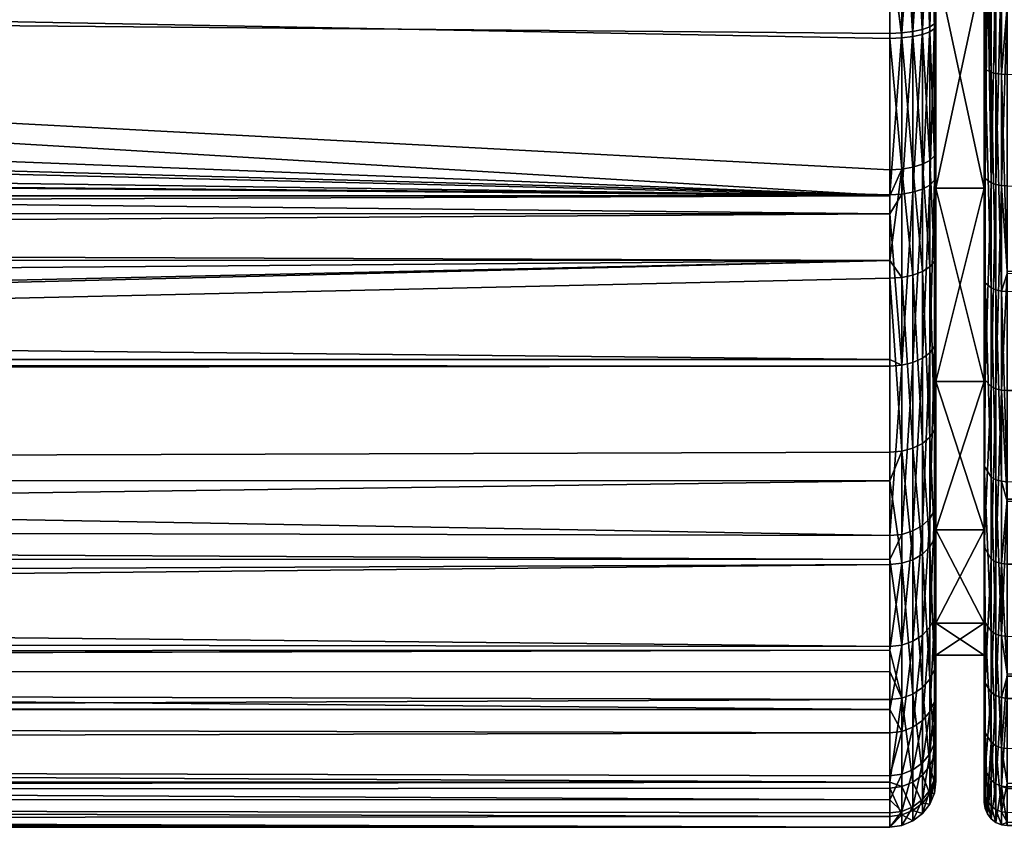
# Model space of a CAD drawing. Extents: x -0.145 to 0.145, y -0.083 to -0.001.
# Tile 38 of 53: x 0.077 to 0.098, y -0.083 to -0.066. Entities that reach past the tile are written whole.
import ezdxf

# ---------------------------------------------------------------- set-up
doc = ezdxf.new("R2010")
doc.units = 0
doc.layers.add('mesh', color=7, linetype='CONTINUOUS')

msp = doc.modelspace()

# ---------------------------------------------------------------- meshes
at = {"layer": 'mesh'}
mesh = msp.add_polyface(dxfattribs=at)
corners = [(0.080023, -0.026867, -0.017219), (0.08201, -0.026675, -0.016879), (0.081599, -0.026103, -0.01602), (0.077523, -0.02703, -0.01748), (0.079735, -0.026274, -0.016403), (0.077381, -0.026424, -0.0167), (0.06791, -0.026667, -0.016862), (0.068736, -0.026753, -0.017021), (0.0691, -0.026171, -0.01618), (0.075002, -0.027087, -0.017567), (0.075002, -0.026477, -0.016799), (0.073674, -0.027071, -0.017543), (0.073749, -0.026463, -0.016771), (0.068327, -0.026095, -0.016002), (0.065415, -0.026373, -0.016244), (0.071415, -0.026358, -0.016573), (0.071199, -0.026959, -0.017369), (0.065796, -0.026421, 0.016554), (0.068722, -0.026135, 0.016296), (0.068228, -0.0267, 0.017122), (0.068332, -0.026712, 0.017146), (0.069281, -0.026806, 0.017314), (0.069611, -0.026218, 0.016484), (0.071778, -0.026994, 0.017626), (0.07196, -0.026391, 0.016837), (0.074287, -0.027083, 0.017761), (0.074327, -0.026473, 0.016991), (0.075379, -0.027086, 0.017766), (0.075358, -0.026476, 0.016997), (0.077851, -0.027014, 0.017657), (0.07769, -0.026409, 0.016873), (0.080318, -0.026842, 0.017377), (0.080012, -0.026251, 0.016555), (0.081027, -0.026776, 0.017263), (0.080678, -0.026192, 0.016427), (0.081698, -0.026703, 0.017121), (0.096, -0.032338, -0.021), (0.015971, -0.043478, -0.022662), (0.096, -0.038434, -0.021989), (0.096, -0.051539, -0.023471), (0.017857, -0.053942, -0.023648), (0.096, -0.058122, -0.023887), (0.096, -0.045209, -0.02286), (0.018, -0.051779, -0.02349), (0.01675, -0.045208, -0.022863), (0.096, -0.044975, -0.022837), (0.096, -0.062163, -0.023733), (0.016643, -0.05846, -0.023901), (0.096, -0.063955, -0.023358), (0.01679, -0.058122, -0.023887), (0.012013, -0.064506, -0.023327), (0.096, -0.06612, -0.022906), (0.096, -0.068972, -0.021852), (0.096, -0.069541, -0.021561), (0.096, -0.027292, -0.017829), (0.084518, -0.026382, -0.016264), (0.096, -0.027202, 0.017935), (0.096, -0.02787, 0.018713)]
mesh.append_faces([[corners[k] for k in face] for face in [(0, 1, 2, 2), (3, 4, 5, 5), (3, 0, 4, 4), (6, 7, 8, 8), (9, 5, 10, 10), (9, 3, 5, 5), (10, 11, 9, 9), (10, 12, 11, 11), (13, 14, 6, 6), (15, 7, 16, 16), (15, 8, 7, 7), (12, 16, 11, 11), (12, 15, 16, 16), (17, 18, 19, 19), (18, 20, 19, 19), (18, 21, 20, 20), (22, 23, 21, 21), (24, 23, 22, 22), (24, 25, 23, 23), (26, 25, 24, 24), (26, 27, 25, 25), (28, 27, 26, 26), (28, 29, 27, 27), (30, 29, 28, 28), (30, 31, 29, 29), (32, 31, 30, 30), (32, 33, 31, 31), (34, 35, 33, 33), (36, 37, 38, 38), (39, 40, 41, 41), (42, 43, 39, 39), (44, 45, 38, 38), (44, 42, 45, 45), (46, 47, 48, 48), (41, 49, 46, 46), (48, 50, 51, 51), (52, 50, 53, 53), (54, 3, 9, 9), (54, 0, 3, 3), (54, 1, 0, 0), (54, 55, 1, 1), (56, 33, 35, 35), (57, 31, 33, 33), (57, 29, 31, 31), (27, 29, 57, 57), (57, 25, 27, 27)]])
mesh = msp.add_polyface(dxfattribs=at)
corners = [(0.017439, -0.049672, -0.023363), (0.018, -0.051779, -0.02349), (0.017878, -0.049626, -0.023309), (0.017555, -0.051773, -0.02354), (0.017857, -0.053942, -0.023648), (0.096, -0.058122, -0.023887), (0.017453, -0.056057, -0.02378), (0.01679, -0.058122, -0.023887), (0.096, -0.051539, -0.023471), (0.096, -0.045209, -0.02286), (0.017496, -0.04751, -0.023108), (0.016854, -0.04544, -0.022889), (0.096, -0.063955, -0.023358), (0.015359, -0.060795, -0.023862), (0.013845, -0.06275, -0.023654), (0.016643, -0.05846, -0.023901), (0.01627, -0.059238, -0.023913), (0.096, -0.062163, -0.023733), (0.096, -0.069541, -0.021561), (0.001802, -0.068664, -0.021986), (0.000982, -0.068723, -0.021961), (0.00442, -0.068239, -0.022162), (0.007197, -0.067362, -0.022497), (0.012573, -0.06397, -0.023427), (0.012013, -0.064506, -0.023327), (0.009619, -0.066176, -0.022889), (0.096, -0.068972, -0.021852), (0.096, -0.06612, -0.022906), (0.096, -0.069929, 0.02156), (-0.096, -0.067926, 0.022487), (0.096, -0.069518, 0.021802), (0.096, -0.055056, 0.023921), (-0.096, -0.049812, 0.02343), (0.096, -0.049816, 0.023406), (0.096, -0.058566, 0.024053), (-0.096, -0.057475, 0.024057), (0.096, -0.05992, 0.024104), (-0.096, -0.058564, 0.024063), (0.096, -0.062788, 0.023849), (-0.096, -0.060586, 0.024075), (0.096, -0.064326, 0.02351), (-0.096, -0.063296, 0.023767), (0.096, -0.06601, 0.023139), (-0.096, -0.064316, 0.023485), (0.096, -0.073092, 0.019697), (-0.096, -0.071157, 0.020947), (0.096, -0.073233, 0.019614), (-0.096, -0.073088, 0.019693), (0.096, -0.076911, 0.016359), (-0.096, -0.073424, 0.019476), (0.096, -0.077434, 0.015688), (-0.096, -0.076476, 0.01682), (0.096, -0.07932, 0.013266), (-0.096, -0.077416, 0.015671), (0.096, -0.080691, 0.010751), (-0.096, -0.079037, 0.013688), (0.096, -0.081195, 0.009826), (-0.096, -0.080731, 0.010775), (-0.096, -0.082629, 0.005179), (0.096, -0.082648, 0.005187), (0.096, -0.082934, 0.003995), (-0.096, -0.081672, 0.008668), (0.096, -0.082125, 0.007372), (0.096, -0.082393, -0.006265), (-0.096, -0.082528, -0.005753), (0.096, -0.083012, -0.003289), (0.096, -0.080472, -0.011115), (-0.096, -0.081266, -0.009462), (0.096, -0.082269, -0.006578), (0.096, -0.079861, -0.012018), (-0.096, -0.079932, -0.012068), (0.096, -0.070943, -0.020844), (-0.096, -0.075714, -0.017292), (0.096, -0.071328, -0.020647), (0.096, -0.077539, -0.015448), (-0.096, -0.079487, -0.012756), (0.096, -0.079401, -0.012698), (0.096, -0.075722, -0.017298), (-0.096, -0.078402, -0.01437), (0.096, -0.075105, -0.017925), (-0.096, -0.070227, -0.021251), (0.015826, -0.060048, -0.023899), (0.096, -0.083241, -0.000653), (-0.096, -0.08317, -0.001892)]
mesh.append_faces([[corners[k] for k in face] for face in [(0, 1, 2, 2), (3, 4, 1, 1), (5, 6, 7, 7), (5, 4, 6, 6), (8, 1, 4, 4), (9, 2, 1, 1), (10, 2, 9, 9), (11, 10, 9, 9), (12, 13, 14, 14), (12, 15, 16, 16), (17, 7, 15, 15), (18, 19, 20, 20), (18, 21, 19, 19), (22, 21, 18, 18), (12, 23, 24, 24), (14, 23, 12, 12), (18, 25, 22, 22), (18, 24, 25, 25), (26, 27, 24, 24), (28, 29, 30, 30), (31, 32, 33, 33), (34, 35, 31, 31), (36, 37, 34, 34), (38, 39, 36, 36), (40, 41, 38, 38), (42, 43, 40, 40), (44, 45, 28, 28), (46, 47, 44, 44), (48, 49, 46, 46), (50, 51, 48, 48), (52, 53, 50, 50), (54, 55, 52, 52), (56, 57, 54, 54), (58, 59, 60, 60), (61, 62, 59, 59), (63, 64, 65, 65), (66, 67, 68, 68), (69, 70, 66, 66), (71, 72, 73, 73), (74, 75, 76, 76), (77, 78, 74, 74), (79, 72, 77, 77), (80, 71, 18, 18), (12, 81, 13, 13), (12, 16, 81, 81), (58, 60, 82, 82), (65, 83, 82, 82)]])
mesh = msp.add_polyface(dxfattribs=at)
corners = [(-0.096, -0.066606, -0.022755), (-0.012068, -0.064461, -0.023338), (-0.012574, -0.06397, -0.023427), (-0.096, -0.069534, -0.021539), (-0.009765, -0.06609, -0.022914), (-0.007391, -0.067283, -0.022526), (-0.004874, -0.068127, -0.022207), (-0.004232, -0.068282, -0.022145), (-0.001633, -0.068679, -0.021979), (-0.096, -0.062784, -0.023649), (-0.016643, -0.05846, -0.023901), (-0.01679, -0.058122, -0.023887), (-0.096, -0.063957, -0.023374), (-0.016269, -0.059241, -0.023913), (-0.015853, -0.06, -0.023901), (-0.014465, -0.06202, -0.02375), (-0.013937, -0.062647, -0.023669), (0.096, -0.058566, 0.024053), (-0.096, -0.058564, 0.024063), (-0.096, -0.057475, 0.024057), (0.096, -0.05992, 0.024104), (-0.096, -0.060586, 0.024075), (0.096, -0.062788, 0.023849), (-0.096, -0.063296, 0.023767), (0.096, -0.064326, 0.02351), (-0.096, -0.064316, 0.023485), (0.096, -0.069929, 0.02156), (-0.096, -0.069921, 0.021536), (-0.096, -0.067926, 0.022487), (-0.096, -0.071157, 0.020947), (0.096, -0.073092, 0.019697), (-0.096, -0.073088, 0.019693), (0.096, -0.073233, 0.019614), (-0.096, -0.073424, 0.019476), (0.096, -0.076911, 0.016359), (-0.096, -0.076476, 0.01682), (0.096, -0.077434, 0.015688), (-0.096, -0.077416, 0.015671), (0.096, -0.07932, 0.013266), (-0.096, -0.079037, 0.013688), (0.096, -0.080691, 0.010751), (-0.096, -0.080595, 0.011081), (-0.096, -0.080731, 0.010775), (0.096, -0.081195, 0.009826), (-0.096, -0.081672, 0.008668), (0.096, -0.082648, 0.005187), (-0.096, -0.082629, 0.005179), (0.096, -0.083012, -0.003289), (-0.096, -0.082528, -0.005753), (-0.096, -0.08317, -0.001892), (0.096, -0.082269, -0.006578), (-0.096, -0.082249, -0.006573), (-0.096, -0.081266, -0.009462), (0.096, -0.080472, -0.011115), (-0.096, -0.079932, -0.012068), (0.096, -0.070943, -0.020844), (-0.096, -0.075245, -0.017802), (-0.096, -0.075714, -0.017292), (0.096, -0.079401, -0.012698), (-0.096, -0.079879, -0.012172), (-0.096, -0.079487, -0.012756), (0.096, -0.077539, -0.015448), (-0.096, -0.078402, -0.01437), (0.096, -0.075722, -0.017298), (0.000982, -0.068723, -0.021961), (-0.096, -0.070227, -0.021251), (0.096, -0.069541, -0.021561), (-0.096, -0.070937, -0.020835), (-0.016217, -0.058283, -0.023949), (-0.016359, -0.057953, -0.023935), (-0.017456, -0.056047, -0.02378), (0.096, -0.083241, -0.000653), (-0.096, -0.082903, 0.004181), (-0.096, -0.083245, 0.000729), (-0.096, -0.083203, -0.00072)]
mesh.append_faces([[corners[k] for k in face] for face in [(0, 1, 2, 2), (3, 4, 1, 1), (5, 4, 3, 3), (3, 6, 5, 5), (3, 7, 6, 6), (8, 7, 3, 3), (9, 10, 11, 11), (12, 13, 10, 10), (14, 13, 12, 12), (12, 15, 14, 14), (12, 16, 15, 15), (2, 16, 12, 12), (17, 18, 19, 19), (20, 21, 18, 18), (22, 23, 21, 21), (24, 25, 23, 23), (26, 27, 28, 28), (26, 29, 27, 27), (30, 31, 29, 29), (32, 33, 31, 31), (34, 35, 33, 33), (36, 37, 35, 35), (38, 39, 37, 37), (40, 41, 39, 39), (40, 42, 41, 41), (43, 44, 42, 42), (44, 45, 46, 46), (47, 48, 49, 49), (50, 51, 48, 48), (50, 52, 51, 51), (53, 54, 52, 52), (55, 56, 57, 57), (58, 59, 54, 54), (58, 60, 59, 59), (61, 62, 60, 60), (63, 57, 62, 62), (3, 64, 8, 8), (65, 66, 3, 3), (67, 55, 65, 65), (68, 11, 10, 10), (68, 69, 11, 11), (70, 11, 69, 69), (71, 72, 46, 46), (71, 73, 72, 72), (71, 74, 73, 73), (71, 49, 74, 74)]])
mesh = msp.add_polyface(dxfattribs=at)
corners = [(0.097, -0.06909, 0.020898), (0.096966, -0.069201, 0.021132), (0.097, -0.065728, 0.022179), (0.097, -0.065834, -0.021947), (0.096966, -0.065908, -0.022195), (0.097, -0.068567, -0.020938), (0.097, -0.062041, -0.022741), (0.096966, -0.062072, -0.022998), (0.097, -0.064485, -0.019475), (0.097, -0.069372, -0.01745), (0.097, -0.05924, -0.020165), (0.097, -0.069372, 0.017651), (0.097, -0.064485, 0.019675), (0.097, -0.06264, 0.02286), (0.09805, -0.069372, -0.01745), (0.09805, -0.064485, -0.019475), (0.09805, -0.064485, 0.019675), (0.09805, -0.069372, 0.017651), (0.09805, -0.05924, 0.020366), (0.09805, -0.066744, -0.022172), (0.09805, -0.061781, -0.023264), (0.09805, -0.071356, -0.020038), (0.09805, -0.069108, 0.02143), (0.09805, -0.064292, 0.023053), (0.098419, -0.066898, -0.022629), (0.098548, -0.065427, -0.022971), (0.098419, -0.061833, -0.023744), (0.098548, -0.066904, -0.022645), (0.098548, -0.071223, -0.020647), (0.098419, -0.069311, 0.021868), (0.098419, -0.064396, 0.023524), (0.098548, -0.065422, 0.023197), (0.098548, -0.069318, 0.021884), (0.098548, -0.064399, 0.023541), (0.098548, -0.05924, 0.024102), (0.098299, -0.069289, 0.021823), (0.098299, -0.064385, 0.023475), (0.098299, -0.061827, -0.023694), (0.098299, -0.066882, -0.022581), (0.098196, -0.061819, -0.023615), (0.098117, -0.064346, 0.023296), (0.098067, -0.069162, 0.021547), (0.098067, -0.06432, 0.023179), (0.098067, -0.066785, -0.022294), (0.098067, -0.061795, -0.023392), (0.117676, -0.061313, 0.024096), (0.098196, -0.069256, 0.02175), (0.098196, -0.064368, 0.023397), (0.098196, -0.066857, -0.022506), (0.098117, -0.061808, -0.023512)]
mesh.append_faces([[corners[k] for k in face] for face in [(0, 1, 2, 2), (3, 4, 5, 5), (6, 7, 3, 3), (8, 5, 9, 9), (8, 3, 5, 5), (10, 3, 8, 8), (10, 6, 3, 3), (11, 2, 12, 12), (11, 0, 2, 2), (2, 13, 12, 12), (8, 14, 15, 15), (9, 14, 8, 8), (11, 16, 17, 17), (12, 16, 11, 11), (12, 18, 16, 16), (15, 19, 20, 20), (14, 19, 15, 15), (14, 21, 19, 19), (16, 22, 17, 17), (16, 23, 22, 22), (18, 23, 16, 16), (24, 25, 26, 26), (24, 27, 25, 25), (28, 27, 24, 24), (29, 30, 31, 31), (31, 32, 29, 29), (30, 33, 31, 31), (30, 34, 33, 33), (30, 35, 36, 36), (29, 35, 30, 30), (24, 37, 38, 38), (26, 37, 24, 24), (37, 39, 38, 38), (40, 41, 42, 42), (42, 22, 23, 23), (41, 22, 42, 42), (43, 20, 19, 19), (44, 20, 43, 43), (33, 45, 31, 31), (36, 46, 47, 47), (35, 46, 36, 36), (38, 39, 48, 48), (47, 46, 40, 40), (39, 49, 48, 48), (46, 41, 40, 40), (48, 44, 43, 43), (49, 44, 48, 48)]])
mesh = msp.add_polyface(dxfattribs=at)
corners = [(0, -0.06704, -0.0259), (0, -0.06529, -0.0259), (-0.003559, -0.064821, -0.0259), (0.003969, -0.066523, -0.0259), (0.003559, -0.064821, -0.0259), (0.096, -0.06601, 0.023139), (0.096, -0.069518, 0.021802), (-0.096, -0.064316, 0.023485), (0, -0.06529, -0.0261), (0, -0.06509, -0.0263), (-0.003559, -0.064821, -0.0261), (0.003507, -0.064628, -0.0263), (0.003559, -0.064821, -0.0261), (0, -0.06104, -0.0263), (0.002459, -0.060716, -0.0263), (-0.002459, -0.060716, -0.0263), (-0.003507, -0.064628, -0.0263), (-0.002329, -0.060233, -0.0268), (0, -0.060557, -0.02667), (0, -0.06054, -0.0268), (-0.002334, -0.060249, -0.02667), (0, -0.060607, -0.02655), (0, -0.060686, -0.026446), (0.002367, -0.060374, -0.026446), (-0.002347, -0.060298, -0.02655), (-0.002367, -0.060374, -0.026446), (0.002394, -0.060474, -0.026367), (0, -0.06079, -0.026367), (-0.002394, -0.060474, -0.026367), (0.002425, -0.060591, -0.026317), (0, -0.06091, -0.026317), (-0.002425, -0.060591, -0.026317), (0.002712, -0.06166, -0.029777), (0.002329, -0.060233, -0.0283), (0.005239, -0.060613, -0.029777), (0, -0.06054, -0.0283), (0, -0.062017, -0.029777), (-0.002329, -0.060233, -0.0283), (-0.002712, -0.06166, -0.029777), (0.002712, -0.06166, -0.032922), (0, -0.062017, -0.032922), (-0.002712, -0.06166, -0.032922), (0, -0.06064, -0.0343), (0.002355, -0.06033, -0.0343), (0.005239, -0.060613, -0.032922), (0.00455, -0.05942, -0.0343), (0, -0.06064, -0.035), (0.002355, -0.06033, -0.035), (-0.002355, -0.06033, -0.0343), (-0.002355, -0.06033, -0.035)]
mesh.append_faces([[corners[k] for k in face] for face in [(0, 1, 2, 2), (3, 4, 1, 1), (5, 6, 7, 7), (8, 9, 10, 10), (8, 11, 9, 9), (12, 11, 8, 8), (13, 11, 14, 14), (13, 9, 11, 11), (15, 9, 13, 13), (15, 16, 9, 9), (17, 18, 19, 19), (20, 21, 18, 18), (21, 22, 23, 23), (24, 22, 21, 21), (24, 25, 22, 22), (22, 26, 23, 23), (22, 27, 26, 26), (25, 27, 22, 22), (25, 28, 27, 27), (27, 29, 26, 26), (27, 30, 29, 29), (28, 30, 27, 27), (28, 31, 30, 30), (30, 14, 29, 29), (30, 13, 14, 14), (31, 13, 30, 30), (31, 15, 13, 13), (32, 33, 34, 34), (32, 35, 33, 33), (36, 35, 32, 32), (36, 37, 35, 35), (38, 37, 36, 36), (39, 36, 32, 32), (40, 36, 39, 39), (40, 38, 36, 36), (41, 38, 40, 40), (40, 42, 41, 41), (40, 43, 42, 42), (39, 43, 40, 40), (44, 45, 39, 39), (46, 42, 47, 47), (46, 48, 42, 42), (49, 48, 46, 46), (12, 1, 4, 4), (8, 1, 12, 12), (8, 2, 1, 1), (10, 2, 8, 8)]])
mesh = msp.add_polyface(dxfattribs=at)
corners = [(0.096259, -0.062783, 0.023815), (0.096, -0.064326, 0.02351), (0.096, -0.062788, 0.023849), (0.096259, -0.066, 0.023106), (0.096, -0.06601, 0.023139), (0.096, -0.069518, 0.021802), (0.096259, -0.068958, -0.021821), (0.096, -0.06612, -0.022906), (0.096, -0.068972, -0.021852), (0.096259, -0.066111, -0.022873), (0.096, -0.063955, -0.023358), (0.096259, -0.062159, -0.0237), (0.096, -0.062163, -0.023733), (0.0965, -0.062768, 0.023716), (0.0965, -0.065972, 0.02301), (0.096259, -0.069504, 0.021771), (0.0965, -0.069461, 0.021681), (0.0965, -0.068918, -0.021729), (0.0965, -0.066082, -0.022777), (0.0965, -0.062146, -0.0236), (0.096707, -0.062745, 0.023559), (0.096707, -0.065927, 0.022858), (0.096707, -0.069393, 0.021537), (0.096707, -0.068853, -0.021584), (0.096707, -0.066037, -0.022625), (0.096707, -0.062127, -0.023443), (0.096866, -0.062714, 0.023354), (0.096866, -0.065869, 0.022659), (0.096866, -0.069304, 0.02135), (0.096866, -0.068769, -0.021395), (0.096866, -0.065977, -0.022426), (0.096866, -0.062102, -0.023237), (0.096966, -0.062678, 0.023116), (0.096966, -0.065801, 0.022428), (0.096966, -0.069201, 0.021132), (0.096966, -0.068672, -0.021174), (0.096966, -0.065908, -0.022195), (0.096966, -0.062072, -0.022998), (0.097, -0.06264, 0.02286), (0.097, -0.065728, 0.022179), (0.097, -0.068567, -0.020938), (0.097, -0.065834, -0.021947)]
mesh.append_faces([[corners[k] for k in face] for face in [(0, 1, 2, 2), (3, 1, 0, 0), (4, 3, 5, 5), (4, 1, 3, 3), (6, 7, 8, 8), (9, 7, 6, 6), (9, 10, 7, 7), (11, 10, 9, 9), (11, 12, 10, 10), (13, 3, 0, 0), (14, 3, 13, 13), (14, 15, 3, 3), (16, 15, 14, 14), (17, 9, 6, 6), (18, 9, 17, 17), (18, 11, 9, 9), (19, 11, 18, 18), (20, 14, 13, 13), (21, 14, 20, 20), (21, 16, 14, 14), (22, 16, 21, 21), (23, 18, 17, 17), (24, 18, 23, 23), (24, 19, 18, 18), (25, 19, 24, 24), (26, 21, 20, 20), (27, 21, 26, 26), (27, 22, 21, 21), (28, 22, 27, 27), (29, 24, 23, 23), (30, 24, 29, 29), (30, 25, 24, 24), (31, 25, 30, 30), (32, 27, 26, 26), (33, 27, 32, 32), (33, 28, 27, 27), (34, 28, 33, 33), (35, 30, 29, 29), (36, 30, 35, 35), (36, 31, 30, 30), (37, 31, 36, 36), (38, 33, 32, 32), (39, 33, 38, 38), (39, 34, 33, 33), (40, 36, 35, 35), (41, 37, 36, 36)]])
mesh = msp.add_polyface(dxfattribs=at)
corners = [(0, -0.067523, -0.025529), (-0.001776, -0.067308, -0.0254), (0, -0.06754, -0.0254), (-0.00147, -0.06751, -0.023432), (0.000873, -0.067516, -0.023798), (-0.001451, -0.067474, -0.023818), (0.000884, -0.067553, -0.023412), (0.001601, -0.067459, -0.023825), (0.001622, -0.067495, -0.023438), (0.007022, -0.067022, -0.022666), (0.00442, -0.068239, -0.022162), (0.007197, -0.067362, -0.022497), (0.004316, -0.067899, -0.022343), (0.001802, -0.068664, -0.021986), (0.00176, -0.068325, -0.022172), (0.000982, -0.068723, -0.021961), (0.000959, -0.068384, -0.022147), (-0.001633, -0.068679, -0.021979), (-0.001595, -0.06834, -0.022166), (-0.001558, -0.068043, -0.022414), (0.000937, -0.068087, -0.022396), (0.001719, -0.068028, -0.02242), (0.004215, -0.067602, -0.02259), (-0.001524, -0.0678, -0.022716), (0.000917, -0.067844, -0.022698), (0.001682, -0.067785, -0.022722), (0.004123, -0.06736, -0.022894), (-0.001494, -0.06762, -0.023059), (0.000899, -0.067664, -0.023041), (0.001649, -0.067605, -0.023066), (0.004043, -0.067184, -0.023242), (-0.096, -0.067926, 0.022487), (-0.096, -0.064316, 0.023485), (0.096, -0.069518, 0.021802), (0.096, -0.081195, 0.009826), (0.096, -0.082125, 0.007372), (-0.096, -0.081672, 0.008668), (0.096, -0.082393, -0.006265), (0.096, -0.082269, -0.006578), (-0.096, -0.082528, -0.005753), (0.096, -0.079861, -0.012018), (0.096, -0.079401, -0.012698), (-0.096, -0.079932, -0.012068), (-0.096, -0.072493, -0.019923), (-0.096, -0.075245, -0.017802), (0.096, -0.070943, -0.020844), (0.096, -0.075105, -0.017925), (0.096, -0.071328, -0.020647), (-0.096, -0.075714, -0.017292), (-0.096, -0.069534, -0.021539), (0.096, -0.069541, -0.021561), (-0.096, -0.070937, -0.020835)]
mesh.append_faces([[corners[k] for k in face] for face in [(0, 1, 2, 2), (3, 4, 5, 5), (6, 4, 3, 3), (6, 7, 4, 4), (8, 7, 6, 6), (9, 10, 11, 11), (12, 10, 9, 9), (12, 13, 10, 10), (14, 13, 12, 12), (14, 15, 13, 13), (16, 15, 14, 14), (16, 17, 15, 15), (18, 17, 16, 16), (16, 19, 18, 18), (16, 20, 19, 19), (14, 20, 16, 16), (14, 21, 20, 20), (12, 21, 14, 14), (12, 22, 21, 21), (9, 22, 12, 12), (20, 23, 19, 19), (20, 24, 23, 23), (21, 24, 20, 20), (21, 25, 24, 24), (22, 25, 21, 21), (22, 26, 25, 25), (24, 27, 23, 23), (24, 28, 27, 27), (25, 28, 24, 24), (25, 29, 28, 28), (26, 29, 25, 25), (28, 3, 27, 27), (28, 6, 3, 3), (29, 6, 28, 28), (29, 8, 6, 6), (30, 8, 29, 29), (31, 32, 33, 33), (34, 35, 36, 36), (37, 38, 39, 39), (40, 41, 42, 42), (43, 44, 45, 45), (46, 47, 48, 48), (49, 50, 15, 15), (51, 43, 45, 45), (2, 4, 7, 7), (5, 4, 2, 2)]])
mesh = msp.add_polyface(dxfattribs=at)
corners = [(0.096, -0.069929, 0.02156), (0.096259, -0.073213, 0.019586), (0.096, -0.073092, 0.019697), (0.096259, -0.069504, 0.021771), (0.096, -0.069518, 0.021802), (0.096259, -0.066, 0.023106), (0.096, -0.073233, 0.019614), (0.096259, -0.07131, -0.020618), (0.096, -0.071328, -0.020647), (0.096259, -0.075083, -0.0179), (0.096, -0.070943, -0.020844), (0.096259, -0.068958, -0.021821), (0.096, -0.069541, -0.021561), (0.096, -0.068972, -0.021852), (0.0965, -0.069461, 0.021681), (0.0965, -0.073155, 0.019505), (0.096259, -0.076886, 0.016336), (0.0965, -0.07126, -0.020532), (0.0965, -0.075017, -0.017825), (0.0965, -0.068918, -0.021729), (0.096707, -0.069393, 0.021537), (0.096707, -0.073063, 0.019376), (0.0965, -0.076812, 0.016269), (0.096707, -0.074912, -0.017705), (0.096707, -0.07118, -0.020394), (0.096707, -0.068853, -0.021584), (0.096866, -0.069304, 0.02135), (0.096866, -0.072942, 0.019207), (0.096707, -0.076695, 0.016161), (0.096866, -0.074775, -0.01755), (0.096866, -0.071076, -0.020215), (0.096866, -0.068769, -0.021395), (0.096966, -0.069201, 0.021132), (0.096966, -0.072801, 0.019011), (0.096866, -0.076543, 0.016021), (0.096966, -0.074616, -0.017369), (0.096966, -0.070954, -0.020007), (0.096966, -0.068672, -0.021174), (0.097, -0.06909, 0.020898), (0.097, -0.072651, 0.018801), (0.096966, -0.076365, 0.015858), (0.097, -0.074445, -0.017174), (0.097, -0.070824, -0.019783), (0.097, -0.068567, -0.020938), (0.097, -0.069372, -0.01745), (0.097, -0.07357, -0.01423)]
mesh.append_faces([[corners[k] for k in face] for face in [(0, 1, 2, 2), (0, 3, 1, 1), (4, 3, 0, 0), (4, 5, 3, 3), (1, 6, 2, 2), (7, 8, 9, 9), (7, 10, 8, 8), (11, 10, 7, 7), (11, 12, 10, 10), (11, 13, 12, 12), (14, 1, 3, 3), (15, 1, 14, 14), (15, 16, 1, 1), (17, 7, 18, 18), (17, 11, 7, 7), (19, 11, 17, 17), (20, 15, 14, 14), (21, 15, 20, 20), (21, 22, 15, 15), (23, 17, 18, 18), (24, 17, 23, 23), (24, 19, 17, 17), (25, 19, 24, 24), (26, 21, 20, 20), (27, 21, 26, 26), (27, 28, 21, 21), (29, 24, 23, 23), (30, 24, 29, 29), (30, 25, 24, 24), (31, 25, 30, 30), (32, 27, 26, 26), (33, 27, 32, 32), (33, 34, 27, 27), (35, 30, 29, 29), (36, 30, 35, 35), (36, 31, 30, 30), (37, 31, 36, 36), (38, 33, 32, 32), (39, 33, 38, 38), (39, 40, 33, 33), (41, 36, 35, 35), (42, 36, 41, 41), (42, 37, 36, 36), (43, 37, 42, 42), (44, 41, 45, 45), (44, 42, 41, 41), (44, 43, 42, 42)]])
mesh = msp.add_polyface(dxfattribs=at)
corners = [(0.097, -0.07357, 0.01443), (0.097, -0.072651, 0.018801), (0.097, -0.069372, 0.017651), (0.097, -0.076175, 0.015683), (0.097, -0.07679, 0.010233), (0.097, -0.078484, 0.012718), (0.097, -0.08028, 0.009421), (0.097, -0.06909, 0.020898), (0.097, -0.069372, -0.01745), (0.09805, -0.07357, -0.01423), (0.09805, -0.069372, -0.01745), (0.097, -0.07357, -0.01423), (0.09805, -0.07679, -0.010033), (0.097, -0.07679, -0.010033), (0.09805, -0.078815, -0.005145), (0.097, -0.078815, -0.005145), (0.097, -0.078815, 0.005345), (0.09805, -0.07679, 0.010233), (0.09805, -0.078815, 0.005345), (0.09805, -0.07357, 0.01443), (0.09805, -0.069372, 0.017651), (0.09805, -0.071356, -0.020038), (0.09805, -0.078692, -0.013089), (0.09805, -0.080004, 0.011109), (0.09805, -0.069108, 0.02143), (0.09805, -0.073463, 0.01881), (0.098067, -0.069162, 0.021547), (0.098067, -0.073541, 0.018913), (0.098067, -0.071423, -0.020148), (0.09805, -0.066744, -0.022172), (0.098067, -0.066785, -0.022294), (0.09805, -0.075402, -0.016962), (0.09805, -0.077152, 0.015315), (0.098196, -0.069256, 0.02175), (0.098196, -0.073676, 0.019091), (0.098196, -0.077421, 0.015544), (0.098067, -0.080118, 0.011169), (0.098196, -0.080316, 0.011274), (0.098196, -0.078984, -0.013287), (0.098067, -0.078799, -0.013161), (0.098196, -0.075645, -0.017218), (0.098196, -0.071538, -0.02034)]
mesh.append_faces([[corners[k] for k in face] for face in [(0, 1, 2, 2), (0, 3, 1, 1), (4, 3, 0, 0), (4, 5, 3, 3), (6, 5, 4, 4), (1, 7, 2, 2), (8, 9, 10, 10), (11, 9, 8, 8), (11, 12, 9, 9), (13, 12, 11, 11), (13, 14, 12, 12), (15, 14, 13, 13), (16, 17, 18, 18), (4, 17, 16, 16), (4, 19, 17, 17), (0, 19, 4, 4), (0, 20, 19, 19), (2, 20, 0, 0), (9, 21, 10, 10), (14, 22, 12, 12), (19, 23, 17, 17), (24, 25, 20, 20), (26, 25, 24, 24), (27, 25, 26, 26), (28, 29, 21, 21), (30, 29, 28, 28), (9, 31, 21, 21), (12, 31, 9, 9), (12, 22, 31, 31), (19, 32, 23, 23), (20, 32, 19, 19), (20, 25, 32, 32), (33, 27, 26, 26), (34, 27, 33, 33), (34, 32, 27, 27), (35, 32, 34, 34), (35, 36, 32, 32), (37, 36, 35, 35), (38, 31, 39, 39), (40, 31, 38, 38), (40, 28, 31, 31), (41, 28, 40, 40), (41, 30, 28, 28), (27, 32, 25, 25), (36, 23, 32, 32), (39, 31, 22, 22), (28, 21, 31, 31)]])
mesh = msp.add_polyface(dxfattribs=at)
corners = [(0.098419, -0.066898, -0.022629), (0.098419, -0.071605, -0.020451), (0.098548, -0.071223, -0.020647), (0.098548, -0.071614, -0.020466), (0.098548, -0.075746, -0.017325), (0.098419, -0.075734, -0.017313), (0.098548, -0.076165, -0.016832), (0.098419, -0.079091, -0.01336), (0.098548, -0.079106, -0.013369), (0.098419, -0.07752, 0.015628), (0.098548, -0.077533, 0.015639), (0.098548, -0.079961, 0.012057), (0.098548, -0.076121, 0.016977), (0.098419, -0.073755, 0.019194), (0.098548, -0.073765, 0.019208), (0.098548, -0.07117, 0.02077), (0.098419, -0.069311, 0.021868), (0.098548, -0.069318, 0.021884), (0.098299, -0.073724, 0.019154), (0.098299, -0.069289, 0.021823), (0.098299, -0.077482, 0.015595), (0.098299, -0.080386, 0.011311), (0.098299, -0.075699, -0.017276), (0.098299, -0.07905, -0.013331), (0.098299, -0.071579, -0.020408), (0.098299, -0.066882, -0.022581), (0.137385, -0.071307, 0.020994), (0.137385, -0.071701, 0.020812), (0.137385, -0.075862, 0.017649), (0.137385, -0.076284, 0.017152), (0.137385, -0.079246, 0.013665), (0.137385, -0.077662, -0.015548), (0.137385, -0.07624, -0.016895), (0.137385, -0.073868, -0.019143), (0.137385, -0.071254, -0.020715), (0.137385, -0.069389, -0.021837), (0.098548, -0.066904, -0.022645), (0.098196, -0.073676, 0.019091), (0.098196, -0.069256, 0.02175), (0.098196, -0.077421, 0.015544), (0.098196, -0.080316, 0.011274), (0.098196, -0.075645, -0.017218), (0.098196, -0.078984, -0.013287), (0.098196, -0.071538, -0.02034), (0.098196, -0.066857, -0.022506), (0.098067, -0.066785, -0.022294)]
mesh.append_faces([[corners[k] for k in face] for face in [(0, 1, 2, 2), (1, 3, 2, 2), (1, 4, 3, 3), (5, 4, 1, 1), (5, 6, 4, 4), (7, 6, 5, 5), (7, 8, 6, 6), (9, 10, 11, 11), (9, 12, 10, 10), (13, 12, 9, 9), (13, 14, 12, 12), (13, 15, 14, 14), (16, 15, 13, 13), (16, 17, 15, 15), (16, 18, 19, 19), (13, 18, 16, 16), (13, 20, 18, 18), (9, 20, 13, 13), (9, 21, 20, 20), (7, 22, 23, 23), (5, 22, 7, 7), (5, 24, 22, 22), (1, 24, 5, 5), (1, 25, 24, 24), (0, 25, 1, 1), (26, 15, 17, 17), (27, 14, 15, 15), (28, 12, 14, 14), (29, 10, 12, 12), (30, 11, 10, 10), (31, 6, 8, 8), (32, 4, 6, 6), (33, 3, 4, 4), (34, 2, 3, 3), (35, 36, 2, 2), (19, 37, 38, 38), (18, 37, 19, 19), (18, 39, 37, 37), (20, 39, 18, 18), (20, 40, 39, 39), (23, 41, 42, 42), (22, 41, 23, 23), (22, 43, 41, 41), (24, 43, 22, 22), (24, 44, 43, 43), (25, 44, 24, 24), (44, 45, 43, 43)]])
mesh = msp.add_polyface(dxfattribs=at)
corners = [(0.096259, -0.073213, 0.019586), (0.096, -0.076911, 0.016359), (0.096, -0.073233, 0.019614), (0.096259, -0.076886, 0.016336), (0.096, -0.077434, 0.015688), (0.096259, -0.079292, 0.013248), (0.096, -0.07932, 0.013266), (0.096259, -0.077513, -0.015426), (0.096259, -0.075083, -0.0179), (0.096, -0.075722, -0.017298), (0.096, -0.077539, -0.015448), (0.096, -0.079401, -0.012698), (0.096, -0.075105, -0.017925), (0.096, -0.071328, -0.020647), (0.0965, -0.076812, 0.016269), (0.0965, -0.073155, 0.019505), (0.0965, -0.079208, 0.013193), (0.0965, -0.077437, -0.015362), (0.0965, -0.080354, -0.011053), (0.0965, -0.075017, -0.017825), (0.096259, -0.07131, -0.020618), (0.096707, -0.076695, 0.016161), (0.096707, -0.073063, 0.019376), (0.096707, -0.079075, 0.013106), (0.096707, -0.077315, -0.015259), (0.096707, -0.080213, -0.010979), (0.096707, -0.074912, -0.017705), (0.096866, -0.076543, 0.016021), (0.096866, -0.072942, 0.019207), (0.096866, -0.078902, 0.012992), (0.096866, -0.077157, -0.015125), (0.096866, -0.08003, -0.010882), (0.096866, -0.074775, -0.01755), (0.096966, -0.076365, 0.015858), (0.096966, -0.072801, 0.019011), (0.096966, -0.078701, 0.01286), (0.096966, -0.076974, -0.014969), (0.096966, -0.079817, -0.010769), (0.096966, -0.074616, -0.017369), (0.097, -0.076175, 0.015683), (0.097, -0.072651, 0.018801), (0.097, -0.078484, 0.012718), (0.097, -0.076776, -0.014801), (0.097, -0.079588, -0.010648), (0.097, -0.074445, -0.017174), (0.097, -0.081429, -0.006), (0.097, -0.078815, -0.005145), (0.097, -0.07679, -0.010033), (0.097, -0.07357, -0.01423), (0.097, -0.078815, 0.005345), (0.097, -0.08028, 0.009421), (0.097, -0.07679, 0.010233)]
mesh.append_faces([[corners[k] for k in face] for face in [(0, 1, 2, 2), (3, 1, 0, 0), (3, 4, 1, 1), (5, 4, 3, 3), (5, 6, 4, 4), (7, 8, 9, 9), (7, 10, 11, 11), (9, 10, 7, 7), (8, 12, 9, 9), (8, 13, 12, 12), (14, 3, 15, 15), (14, 5, 3, 3), (16, 5, 14, 14), (17, 7, 18, 18), (17, 8, 7, 7), (19, 8, 17, 17), (19, 20, 8, 8), (21, 14, 22, 22), (21, 16, 14, 14), (23, 16, 21, 21), (24, 17, 25, 25), (24, 19, 17, 17), (26, 19, 24, 24), (27, 21, 28, 28), (27, 23, 21, 21), (29, 23, 27, 27), (30, 24, 31, 31), (30, 26, 24, 24), (32, 26, 30, 30), (33, 27, 34, 34), (33, 29, 27, 27), (35, 29, 33, 33), (36, 30, 37, 37), (36, 32, 30, 30), (38, 32, 36, 36), (39, 33, 40, 40), (39, 35, 33, 33), (41, 35, 39, 39), (42, 36, 43, 43), (42, 38, 36, 36), (44, 38, 42, 42), (45, 46, 47, 47), (47, 42, 43, 43), (48, 42, 47, 47), (48, 44, 42, 42), (49, 50, 51, 51)]])
mesh = msp.add_polyface(dxfattribs=at)
corners = [(0.097, -0.081429, -0.006), (0.096966, -0.081678, -0.006069), (0.097, -0.082022, -0.003148), (0.097, -0.079588, -0.010648), (0.096966, -0.079817, -0.010769), (0.097, -0.07679, -0.010033), (0.097, -0.079505, 0.0001), (0.097, -0.081947, 0.003832), (0.097, -0.078815, 0.005345), (0.097, -0.082242, -0.000622), (0.097, -0.078815, -0.005145), (0.097, -0.081172, 0.007069), (0.097, -0.08028, 0.009421), (0.09805, -0.079505, 0.0001), (0.09805, -0.078815, -0.005145), (0.09805, -0.078815, 0.005345), (0.09805, -0.081073, -0.008599), (0.09805, -0.078692, -0.013089), (0.09805, -0.082432, -0.003702), (0.09805, -0.082707, 0.001373), (0.09805, -0.081885, 0.006388), (0.09805, -0.07679, 0.010233), (0.09805, -0.080004, 0.011109), (0.098299, -0.083139, 0.001396), (0.098196, -0.08278, -0.003759), (0.098196, -0.08306, 0.001392), (0.098117, -0.082678, -0.003742), (0.098117, -0.082956, 0.001386), (0.098067, -0.08256, -0.003723), (0.098067, -0.082836, 0.00138), (0.098067, -0.081193, -0.008647), (0.098067, -0.080118, 0.011169), (0.098067, -0.08201, 0.006422), (0.098067, -0.078799, -0.013161), (0.098196, -0.082225, 0.006482), (0.098196, -0.0814, -0.008729), (0.098196, -0.080316, 0.011274), (0.098196, -0.078984, -0.013287)]
mesh.append_faces([[corners[k] for k in face] for face in [(0, 1, 2, 2), (3, 4, 0, 0), (5, 3, 0, 0), (6, 7, 8, 8), (6, 9, 7, 7), (10, 9, 6, 6), (10, 2, 9, 9), (0, 2, 10, 10), (8, 11, 12, 12), (7, 11, 8, 8), (10, 13, 14, 14), (6, 13, 10, 10), (6, 15, 13, 13), (8, 15, 6, 6), (14, 16, 17, 17), (14, 18, 16, 16), (13, 18, 14, 14), (13, 19, 18, 18), (15, 19, 13, 13), (15, 20, 19, 19), (21, 20, 15, 15), (21, 22, 20, 20), (23, 24, 25, 25), (25, 26, 27, 27), (24, 26, 25, 25), (27, 28, 29, 29), (26, 28, 27, 27), (26, 30, 28, 28), (31, 20, 22, 22), (32, 20, 31, 31), (32, 19, 20, 20), (29, 19, 32, 32), (29, 18, 19, 19), (28, 18, 29, 29), (28, 16, 18, 18), (30, 16, 28, 28), (30, 17, 16, 16), (33, 17, 30, 30), (25, 27, 34, 34), (24, 35, 26, 26), (36, 32, 31, 31), (34, 32, 36, 36), (34, 29, 32, 32), (27, 29, 34, 34), (35, 30, 26, 26), (35, 33, 30, 30), (37, 33, 35, 35)]])
mesh = msp.add_polyface(dxfattribs=at)
corners = [(0.096259, -0.079292, 0.013248), (0.096259, -0.081164, 0.009812), (0.096, -0.080691, 0.010751), (0.096, -0.07932, 0.013266), (0.096, -0.081195, 0.009826), (0.096, -0.082125, 0.007372), (0.096259, -0.082092, 0.007361), (0.096, -0.082269, -0.006578), (0.096259, -0.080442, -0.011099), (0.096, -0.080472, -0.011115), (0.096259, -0.08236, -0.006256), (0.096, -0.079861, -0.012018), (0.096, -0.079401, -0.012698), (0.096259, -0.077513, -0.015426), (0.0965, -0.079208, 0.013193), (0.0965, -0.081072, 0.009772), (0.0965, -0.081997, 0.007331), (0.0965, -0.082264, -0.00623), (0.0965, -0.080354, -0.011053), (0.096707, -0.079075, 0.013106), (0.096707, -0.080927, 0.009707), (0.096707, -0.081846, 0.007283), (0.096707, -0.082111, -0.006187), (0.096707, -0.080213, -0.010979), (0.0965, -0.077437, -0.015362), (0.096866, -0.078902, 0.012992), (0.096866, -0.080738, 0.009623), (0.096866, -0.081648, 0.00722), (0.096866, -0.081911, -0.006133), (0.096866, -0.08003, -0.010882), (0.096707, -0.077315, -0.015259), (0.096966, -0.078701, 0.01286), (0.096966, -0.080517, 0.009526), (0.096966, -0.081419, 0.007147), (0.096866, -0.082441, 0.003914), (0.096966, -0.081678, -0.006069), (0.096966, -0.079817, -0.010769), (0.096866, -0.077157, -0.015125), (0.097, -0.078484, 0.012718), (0.097, -0.08028, 0.009421), (0.097, -0.081172, 0.007069), (0.096966, -0.082203, 0.003874), (0.097, -0.081947, 0.003832), (0.097, -0.081429, -0.006), (0.097, -0.079588, -0.010648), (0.096966, -0.076974, -0.014969)]
mesh.append_faces([[corners[k] for k in face] for face in [(0, 1, 2, 2), (2, 3, 0, 0), (1, 4, 2, 2), (1, 5, 4, 4), (6, 5, 1, 1), (7, 8, 9, 9), (7, 10, 8, 8), (8, 11, 9, 9), (8, 12, 11, 11), (13, 12, 8, 8), (14, 1, 0, 0), (15, 1, 14, 14), (15, 6, 1, 1), (16, 6, 15, 15), (17, 8, 10, 10), (18, 8, 17, 17), (18, 13, 8, 8), (19, 15, 14, 14), (20, 15, 19, 19), (20, 16, 15, 15), (21, 16, 20, 20), (22, 18, 17, 17), (23, 18, 22, 22), (23, 24, 18, 18), (25, 20, 19, 19), (26, 20, 25, 25), (26, 21, 20, 20), (27, 21, 26, 26), (28, 23, 22, 22), (29, 23, 28, 28), (29, 30, 23, 23), (31, 26, 25, 25), (32, 26, 31, 31), (32, 27, 26, 26), (33, 27, 32, 32), (33, 34, 27, 27), (35, 29, 28, 28), (36, 29, 35, 35), (36, 37, 29, 29), (38, 32, 31, 31), (39, 32, 38, 38), (39, 33, 32, 32), (40, 33, 39, 39), (40, 41, 33, 33), (42, 41, 40, 40), (43, 36, 35, 35), (44, 45, 36, 36)]])
mesh = msp.add_polyface(dxfattribs=at)
corners = [(0.098419, -0.081521, -0.008777), (0.098419, -0.082908, -0.00378), (0.098548, -0.082289, -0.006075), (0.098419, -0.079091, -0.01336), (0.098548, -0.079916, -0.011842), (0.098548, -0.079106, -0.013369), (0.098548, -0.081537, -0.008784), (0.098548, -0.082926, -0.003783), (0.098548, -0.083136, 0.000106), (0.098419, -0.083189, 0.001399), (0.098548, -0.083207, 0.0014), (0.098419, -0.08235, 0.006517), (0.098548, -0.082402, 0.006309), (0.098548, -0.082367, 0.006522), (0.098548, -0.080446, 0.011343), (0.098419, -0.08043, 0.011335), (0.098548, -0.079961, 0.012057), (0.098419, -0.07752, 0.015628), (0.098299, -0.080386, 0.011311), (0.098299, -0.082302, 0.006503), (0.098299, -0.083139, 0.001396), (0.098299, -0.082859, -0.003772), (0.098299, -0.081474, -0.008759), (0.098299, -0.07905, -0.013331), (0.098196, -0.08306, 0.001392), (0.098196, -0.08278, -0.003759), (0.137385, -0.080062, 0.012127), (0.137385, -0.081695, 0.009047), (0.137385, -0.082452, 0.006319), (0.137385, -0.083093, 0.004011), (0.137385, -0.083305, 0.000094), (0.137385, -0.083376, -0.001208), (0.137385, -0.082565, -0.006152), (0.137385, -0.08253, -0.006366), (0.137385, -0.080596, -0.011222), (0.137385, -0.080108, -0.011941), (0.098196, -0.080316, 0.011274), (0.098299, -0.077482, 0.015595), (0.098196, -0.082225, 0.006482), (0.098196, -0.0814, -0.008729), (0.098196, -0.078984, -0.013287)]
mesh.append_faces([[corners[k] for k in face] for face in [(0, 1, 2, 2), (3, 4, 5, 5), (0, 4, 3, 3), (0, 6, 4, 4), (2, 6, 0, 0), (1, 7, 2, 2), (1, 8, 7, 7), (9, 8, 1, 1), (9, 10, 8, 8), (11, 10, 9, 9), (11, 12, 10, 10), (11, 13, 12, 12), (11, 14, 13, 13), (15, 14, 11, 11), (15, 16, 14, 14), (17, 16, 15, 15), (15, 18, 17, 17), (15, 19, 18, 18), (11, 19, 15, 15), (11, 20, 19, 19), (9, 20, 11, 11), (9, 21, 20, 20), (1, 21, 9, 9), (1, 22, 21, 21), (0, 22, 1, 1), (0, 23, 22, 22), (3, 23, 0, 0), (20, 24, 19, 19), (21, 25, 20, 20), (26, 14, 16, 16), (27, 13, 14, 14), (28, 12, 13, 13), (29, 10, 12, 12), (30, 8, 10, 10), (31, 7, 8, 8), (32, 2, 7, 7), (33, 6, 2, 2), (34, 4, 6, 6), (35, 5, 4, 4), (18, 36, 37, 37), (18, 38, 36, 36), (19, 38, 18, 18), (19, 24, 38, 38), (21, 39, 25, 25), (22, 39, 21, 21), (22, 40, 39, 39), (23, 40, 22, 22)]])
mesh = msp.add_polyface(dxfattribs=at)
corners = [(0.096259, -0.082092, 0.007361), (0.096, -0.082648, 0.005187), (0.096, -0.082125, 0.007372), (0.096259, -0.0829, 0.003989), (0.096, -0.082934, 0.003995), (0.096, -0.082393, -0.006265), (0.096259, -0.08236, -0.006256), (0.096, -0.082269, -0.006578), (0.096259, -0.082978, -0.003284), (0.096, -0.083012, -0.003289), (0.0965, -0.081997, 0.007331), (0.0965, -0.082802, 0.003973), (0.096259, -0.083207, -0.000652), (0.0965, -0.083108, -0.000649), (0.0965, -0.082879, -0.00327), (0.0965, -0.082264, -0.00623), (0.096707, -0.081846, 0.007283), (0.096707, -0.082645, 0.003947), (0.096707, -0.082949, -0.000644), (0.096707, -0.082722, -0.003248), (0.096707, -0.082111, -0.006187), (0.096866, -0.081648, 0.00722), (0.096866, -0.082441, 0.003914), (0.096866, -0.082742, -0.000638), (0.096866, -0.082517, -0.003218), (0.096866, -0.081911, -0.006133), (0.096966, -0.082203, 0.003874), (0.096966, -0.081419, 0.007147), (0.096966, -0.082501, -0.00063), (0.096966, -0.082278, -0.003184), (0.096966, -0.081678, -0.006069), (0.097, -0.081947, 0.003832), (0.097, -0.082242, -0.000622), (0.097, -0.082022, -0.003148), (0.096, -0.083241, -0.000653)]
mesh.append_faces([[corners[k] for k in face] for face in [(0, 1, 2, 2), (3, 1, 0, 0), (3, 4, 1, 1), (5, 6, 7, 7), (5, 8, 6, 6), (9, 8, 5, 5), (10, 3, 0, 0), (11, 3, 10, 10), (11, 12, 3, 3), (13, 12, 11, 11), (13, 8, 12, 12), (14, 8, 13, 13), (14, 6, 8, 8), (15, 6, 14, 14), (16, 11, 10, 10), (17, 11, 16, 16), (17, 13, 11, 11), (18, 13, 17, 17), (18, 14, 13, 13), (19, 14, 18, 18), (19, 15, 14, 14), (20, 15, 19, 19), (21, 17, 16, 16), (22, 17, 21, 21), (22, 18, 17, 17), (23, 18, 22, 22), (23, 19, 18, 18), (24, 19, 23, 23), (24, 20, 19, 19), (25, 20, 24, 24), (26, 22, 27, 27), (26, 23, 22, 22), (28, 23, 26, 26), (28, 24, 23, 23), (29, 24, 28, 28), (29, 25, 24, 24), (30, 25, 29, 29), (31, 28, 26, 26), (32, 28, 31, 31), (32, 29, 28, 28), (33, 29, 32, 32), (33, 30, 29, 29), (3, 34, 4, 4), (12, 34, 3, 3), (8, 34, 12, 12), (9, 34, 8, 8)]])

doc.saveas('drawing.dxf')
